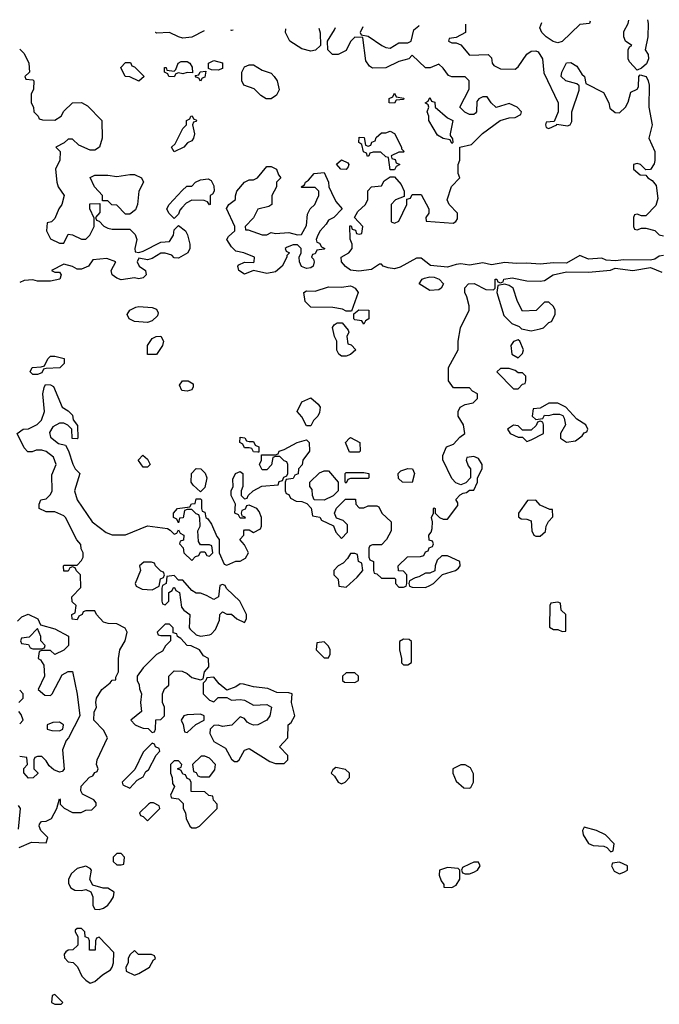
# Model space of a CAD drawing. Header units: inches. Extents: x 2722057 to 2913084, y 892730 to 1030005.
# Tile 33 of 231: x 2753170 to 2756071, y 1024702 to 1029167. Entities that reach past the tile are written whole.
import ezdxf

# ---------------------------------------------------------------- set-up
doc = ezdxf.new("R2010")
doc.units = ezdxf.units.IN
doc.header["$MEASUREMENT"] = 0
doc.layers.add('C7052', color=7, linetype='Continuous')

msp = doc.modelspace()

# ---------------------------------------------------------------- linework, layer by layer
at = {"layer": 'C7052', "color": 2, "elevation": 18}
for points in [[(2755191, 1029146.5), (2755191, 1029109), (2755150, 1029086), (2755118, 1029082), (2755114, 1029070), (2755130, 1029062), (2755150, 1029062), (2755170, 1029054), (2755210, 1029006), (2755294, 1029010), (2755310, 1028994), (2755312, 1028970), (2755319.6, 1028959.6), (2755350, 1028944.7), (2755416.4, 1028943.6), (2755430, 1028954), (2755470, 1029011.3), (2755490, 1029024.7), (2755510, 1029026), (2755521, 1029021), (2755541, 1028990), (2755547.1, 1028927.1), (2755612, 1028790), (2755612, 1028750), (2755594, 1028706), (2755558, 1028702), (2755554, 1028690), (2755558, 1028678), (2755570, 1028674), (2755606, 1028690), (2755606, 1028694), (2755653.6, 1028686.4), (2755666, 1028690), (2755674, 1028706), (2755674, 1028750), (2755707.3, 1028847.3), (2755707.3, 1028867.3), (2755696.4, 1028876.4), (2755646, 1028890), (2755626, 1028910), (2755628, 1028930), (2755650, 1028972), (2755670, 1028974), (2755696.9, 1028956.9), (2755719.6, 1028919.6), (2755732, 1028910), (2755738, 1028878), (2755816.9, 1028836.9), (2755842, 1028790), (2755846.4, 1028766.4), (2755870, 1028746), (2755890, 1028744.7), (2755918, 1028770), (2755930, 1028794), (2755942, 1028838), (2755970, 1028852), (2755976.5, 1028863.5), (2755978, 1028910), (2755983.1, 1028916.9), (2756010.4, 1028910.4), (2756020.7, 1028890), (2756024, 1028870), (2756023.8, 1028770), (2756037.6, 1028690), (2756023, 1028630), (2756050.7, 1028570), (2756050.9, 1028529.1), (2756046.8, 1028513.2), (2756030, 1028488.7), (2756010, 1028486), (2755986, 1028510), (2755970, 1028515.3), (2755954, 1028510), (2755954, 1028490), (2755983.6, 1028463.6), (2756010, 1028462), (2756018, 1028450), (2756038, 1028438), (2756055.6, 1028415.6), (2756063.5, 1028356.5), (2756055.3, 1028324.7), (2756010, 1028278), (2755990, 1028278), (2755970, 1028286), (2755958, 1028282), (2755954, 1028270), (2755954, 1028230), (2755958, 1028218), (2755970, 1028214), (2755990, 1028222), (2756010, 1028222), (2756050, 1028211), (2756070, 1028191.3), (2756090, 1028186.8)], [(2755757.6, 1029160.8), (2755754, 1029150), (2755710, 1029146), (2755630, 1029068), (2755610, 1029062), (2755589.1, 1029069.1), (2755558, 1029090), (2755538, 1029110), (2755529, 1029130), (2755537.2, 1029155.3)], [(2755970, 1028938), (2755936, 1028976), (2755929, 1028990), (2755929, 1029031), (2755935.3, 1029044.7), (2755946, 1029050), (2755918, 1029070), (2755909, 1029090), (2755910, 1029114), (2755928.7, 1029150), (2755932.6, 1029165.3)], [(2756017.1, 1029167.4), (2756020.5, 1029150), (2756018.8, 1029090), (2756006.8, 1029030), (2756020.7, 1029010), (2756022, 1028990), (2756012.4, 1028967.6), (2755990, 1028948), (2755970, 1028938)], [(2754006.6, 1029116.6), (2753950, 1029088.7), (2753910, 1029084), (2753890, 1029089), (2753850, 1029109), (2753790, 1029106), (2753786, 1029110), (2753788.1, 1029111)], [(2754130, 1029118), (2754126.8, 1029119.6)], [(2754137.5, 1029119.9), (2754130, 1029118)], [(2754527.1, 1029129.7), (2754532.7, 1029107.3), (2754534, 1029050), (2754510.8, 1029029.2), (2754490, 1029024), (2754450, 1029035.3), (2754395.3, 1029070), (2754375.3, 1029110), (2754377.1, 1029125.9)], [(2756090, 1028098), (2756070, 1028095.1), (2756050, 1028082), (2756030, 1028077), (2755910, 1028078), (2755870, 1028073.2), (2755830, 1028077.2), (2755810, 1028085.2), (2755750, 1028081.2), (2755710, 1028098), (2755650, 1028062.7), (2755590, 1028065.1), (2755530, 1028058.7), (2755470, 1028063.6), (2755421, 1028061), (2755370, 1028066.6), (2755310, 1028056), (2755270, 1028065.2), (2755210, 1028054.5), (2755170, 1028059.5), (2755150, 1028057), (2755110, 1028044.5), (2755032.5, 1028052.5), (2754990, 1028085.2), (2754970, 1028085.2), (2754895.6, 1028044.4), (2754870, 1028037.6), (2754841.3, 1028041.3), (2754818, 1028050), (2754810, 1028058), (2754802, 1028058), (2754765.2, 1028034.8), (2754707.5, 1028027.5), (2754670, 1028032), (2754647.8, 1028047.8), (2754629.2, 1028070), (2754628, 1028090), (2754662, 1028110), (2754678, 1028130), (2754678, 1028150), (2754668.4, 1028171.6), (2754667.3, 1028232.7), (2754672.7, 1028232.7), (2754678, 1028218), (2754692.7, 1028212.7), (2754698, 1028198), (2754710, 1028194), (2754722, 1028198), (2754726, 1028230), (2754688, 1028270), (2754703.1, 1028296.9), (2754738, 1028330), (2754748.4, 1028351.6), (2754748.9, 1028391.1), (2754766, 1028410), (2754810, 1028414), (2754823.1, 1028436.9), (2754850, 1028454), (2754870, 1028454), (2754899.8, 1028419.8), (2754914, 1028390), (2754914, 1028366), (2754874, 1028350), (2754854, 1028330), (2754854, 1028250), (2754870, 1028244.7), (2754890, 1028254), (2754926, 1028330), (2754926, 1028354), (2754942, 1028358), (2754950, 1028374), (2754990, 1028374), (2755024.7, 1028310), (2755024.7, 1028290), (2755012, 1028270), (2755014, 1028254), (2755135.3, 1028244.7), (2755148.4, 1028251.6), (2755155.3, 1028264.7), (2755155.3, 1028290), (2755118, 1028330), (2755108.7, 1028350), (2755128.4, 1028411.6), (2755166, 1028450), (2755158, 1028470), (2755158, 1028510), (2755166, 1028530), (2755166, 1028590), (2755219, 1028601), (2755268.9, 1028651.1), (2755349.1, 1028710.9), (2755390, 1028722), (2755416.4, 1028723.6), (2755442, 1028738), (2755446, 1028750), (2755426, 1028770), (2755390, 1028788), (2755330, 1028768.7), (2755308, 1028790), (2755290, 1028818), (2755270, 1028818), (2755251.6, 1028808.4), (2755243.6, 1028796.4), (2755242, 1028750), (2755236.9, 1028743.1), (2755230, 1028738), (2755210, 1028738), (2755188, 1028748), (2755166, 1028770), (2755208.4, 1028851.6), (2755208, 1028890), (2755190, 1028908), (2755130, 1028908), (2755114.6, 1028914.6), (2755090, 1028948), (2755070, 1028966), (2755031.1, 1028948.9), (2755010, 1028948.7), (2754950, 1029006), (2754934, 1028990), (2754890, 1028978), (2754831.1, 1028948.9), (2754770, 1028948), (2754756.4, 1028956.4), (2754740.4, 1028980.4), (2754726, 1029086), (2754690, 1029088), (2754670, 1029068), (2754650, 1029028), (2754614, 1029010), (2754588, 1029010), (2754568, 1029030), (2754566, 1029070), (2754598, 1029122), (2754601.7, 1029131.6)], [(2754725.5, 1029134.7), (2754714, 1029110), (2754718, 1029098), (2754750, 1029092), (2754812, 1029050), (2754830, 1029041), (2754850, 1029038), (2754890, 1029062), (2754930, 1029062), (2754946, 1029070), (2754958, 1029122), (2754980.4, 1029139.6), (2754981.4, 1029141.2)], [(2753170, 1029034), (2753190, 1029014), (2753212, 1028970), (2753214, 1028930), (2753194, 1028910), (2753198, 1028898), (2753230, 1028894), (2753234, 1028890), (2753232.7, 1028852.7), (2753222, 1028830), (2753222, 1028790), (2753232, 1028770), (2753234, 1028750), (2753254, 1028730), (2753258, 1028718), (2753272.7, 1028712.7), (2753330, 1028712), (2753358, 1028730), (2753370, 1028752), (2753409, 1028791), (2753450, 1028791.3), (2753476.9, 1028776.9), (2753542, 1028710), (2753544.7, 1028630), (2753531.3, 1028590), (2753510, 1028575.3), (2753490, 1028575.3), (2753438, 1028598), (2753410, 1028626), (2753390, 1028626), (2753371.6, 1028608.4), (2753334, 1028590), (2753354, 1028570), (2753352, 1028530), (2753332, 1028490), (2753338, 1028430), (2753344.7, 1028410), (2753371.3, 1028370), (2753361, 1028330), (2753346.8, 1028310), (2753330, 1028266), (2753314, 1028250), (2753294, 1028246), (2753292, 1028210), (2753310, 1028174), (2753350, 1028154), (2753370, 1028154), (2753390, 1028194), (2753410, 1028192), (2753450, 1028172), (2753470, 1028172), (2753488, 1028190), (2753508, 1028230), (2753507.3, 1028267.3), (2753488.7, 1028310), (2753488.4, 1028331.6), (2753534, 1028334), (2753532.7, 1028292.7), (2753514, 1028270), (2753518, 1028258), (2753530, 1028254), (2753551.6, 1028231.6), (2753570, 1028222), (2753590, 1028218), (2753670, 1028218), (2753693.7, 1028193.7), (2753701, 1028170), (2753692, 1028130), (2753694, 1028114), (2753710, 1028112), (2753730, 1028118), (2753810, 1028158), (2753850, 1028162), (2753868, 1028190), (2753870, 1028214), (2753890, 1028234), (2753922, 1028210), (2753931.3, 1028191.3), (2753941, 1028150), (2753941, 1028130), (2753932, 1028110), (2753890, 1028086), (2753870, 1028088), (2753859.3, 1028099.3), (2753830, 1028109.2), (2753810, 1028109), (2753770, 1028084), (2753750, 1028079), (2753710, 1028086), (2753702, 1028070), (2753712, 1028050), (2753741, 1028030), (2753742.8, 1028010), (2753730, 1027997.2), (2753710, 1027992.7), (2753690, 1027996), (2753630, 1027987.6), (2753610, 1027995.1), (2753589, 1028010), (2753585.2, 1028030), (2753606, 1028070), (2753564.7, 1028084.7), (2753501, 1028079), (2753482, 1028050), (2753450, 1028035.3), (2753430, 1028035.3), (2753410, 1028048.7), (2753370, 1028058), (2753314, 1028030), (2753330, 1028022), (2753350, 1028022), (2753358, 1028010), (2753351.3, 1027990), (2753310, 1027981.2), (2753250, 1027982), (2753230, 1027987), (2753190, 1027985.2), (2753170, 1027976)], [(2753167.3, 1025412.7), (2753223.1, 1025436.9), (2753290, 1025434), (2753298, 1025458), (2753266, 1025490), (2753258, 1025510), (2753260.4, 1025519.6), (2753268.4, 1025531.6), (2753290, 1025532), (2753314.6, 1025545.4), (2753338, 1025590), (2753350, 1025634), (2753354, 1025630), (2753354, 1025610), (2753371.6, 1025591.6), (2753410, 1025571.3), (2753448.4, 1025571.6), (2753470, 1025582), (2753496.4, 1025583.6), (2753516.4, 1025603.6), (2753516.4, 1025616.4), (2753506, 1025630), (2753455.3, 1025655.3), (2753448, 1025670), (2753449, 1025691), (2753487.3, 1025732.7), (2753502, 1025738), (2753510, 1025754), (2753522, 1025758), (2753526, 1025770), (2753518, 1025790), (2753522, 1025810), (2753568, 1025910), (2753550, 1025946), (2753506, 1025990), (2753507.3, 1026027.3), (2753518, 1026050), (2753515.3, 1026070), (2753519, 1026090), (2753542, 1026130), (2753580.4, 1026159.6), (2753590, 1026172), (2753606, 1026174), (2753606, 1026186), (2753618, 1026210), (2753618, 1026270), (2753624, 1026310), (2753648.7, 1026350), (2753658, 1026390), (2753648.4, 1026408.4), (2753610, 1026428), (2753571.6, 1026428.4), (2753550, 1026435.3), (2753518, 1026470), (2753510, 1026486), (2753470, 1026486), (2753458, 1026482), (2753454, 1026470), (2753438, 1026462), (2753430, 1026446), (2753408.4, 1026448.4), (2753406, 1026470), (2753422, 1026478), (2753426, 1026510), (2753407.3, 1026527.3), (2753406, 1026550), (2753447.3, 1026592.7), (2753446, 1026650), (2753427.3, 1026667.3), (2753422, 1026682), (2753410, 1026686), (2753398, 1026682), (2753390, 1026666), (2753370, 1026666), (2753368.4, 1026688.4), (2753370, 1026694), (2753430, 1026694), (2753450, 1026714), (2753458, 1026730), (2753458, 1026750), (2753448.4, 1026768.4), (2753447.3, 1026787.3), (2753428.4, 1026808.4), (2753378, 1026910), (2753370, 1026918), (2753330, 1026935.3), (2753290, 1026935.3), (2753258, 1026950), (2753258, 1026970), (2753266, 1026990), (2753290, 1026994), (2753310, 1027014), (2753318, 1027030), (2753316.4, 1027103.6), (2753335.3, 1027150), (2753323.1, 1027183.1), (2753290, 1027208.7), (2753270, 1027215.3), (2753244.7, 1027215.3), (2753227.3, 1027207.3), (2753207.3, 1027207.3), (2753190, 1027226), (2753158, 1027290), (2753186, 1027310), (2753210, 1027312), (2753248.9, 1027331.1), (2753268.9, 1027351.1), (2753282, 1027390), (2753275.3, 1027470), (2753280.4, 1027499.6), (2753287.3, 1027512.7), (2753310, 1027512), (2753323.6, 1027503.6), (2753362, 1027410), (2753390, 1027394), (2753410, 1027374), (2753412.7, 1027352.7), (2753432.7, 1027327.3), (2753434, 1027270), (2753430, 1027266), (2753408, 1027268), (2753406, 1027310), (2753388.4, 1027328.4), (2753370, 1027338), (2753350, 1027338), (2753319.6, 1027320.4), (2753305.4, 1027294.6), (2753310, 1027274), (2753346, 1027246), (2753378, 1027238), (2753391.6, 1027211.6), (2753411.1, 1027151.1), (2753422, 1027130), (2753442, 1027110), (2753418, 1027030), (2753431, 1026990), (2753498, 1026890), (2753562, 1026842), (2753590, 1026831.3), (2753650, 1026831), (2753750, 1026871.3), (2753839.6, 1026859.6), (2753852.7, 1026852.7), (2753870, 1026834), (2753882, 1026838), (2753890, 1026854), (2753898, 1026838), (2753914, 1026830), (2753912.7, 1026807.3), (2753898, 1026802), (2753894, 1026790), (2753912, 1026772), (2753914, 1026750), (2753950, 1026714), (2753967.3, 1026732.7), (2753982, 1026738), (2753990, 1026754), (2754010, 1026754), (2754018, 1026738), (2754030, 1026734), (2754046, 1026750), (2754042, 1026782), (2754030, 1026786), (2753990, 1026786), (2753980.4, 1026800.4), (2753978, 1026850), (2753988, 1026870), (2753987.3, 1026907.3), (2753982, 1026922), (2753970, 1026926), (2753950, 1026946), (2753930, 1026946), (2753918, 1026942), (2753911.1, 1026908.9), (2753894, 1026906), (2753890, 1026886), (2753882, 1026902), (2753868, 1026910), (2753868, 1026930), (2753886, 1026950), (2753942, 1026958), (2753948.4, 1026971.6), (2753966, 1026974), (2753970, 1026994), (2753990, 1026994), (2753994, 1026990), (2753994, 1026950), (2753998, 1026938), (2754010, 1026934), (2754014, 1026910), (2754023.6, 1026903.6), (2754039.8, 1026879.8), (2754063.6, 1026823.6), (2754074, 1026810), (2754074, 1026750), (2754098, 1026698), (2754110, 1026694), (2754150, 1026712), (2754170, 1026712), (2754194.6, 1026725.4), (2754208, 1026750), (2754190, 1026786), (2754168, 1026810), (2754186, 1026830), (2754186, 1026850), (2754190, 1026854), (2754210, 1026854), (2754230, 1026842), (2754262, 1026858), (2754266, 1026870), (2754266, 1026910), (2754256.4, 1026936.4), (2754246, 1026950), (2754210, 1026966), (2754198, 1026962), (2754192, 1026948), (2754178, 1026942), (2754174, 1026930), (2754178, 1026918), (2754190, 1026914), (2754192.7, 1026907.3), (2754170, 1026906), (2754162, 1026922), (2754146, 1026930), (2754148, 1026970), (2754128.9, 1027008.9), (2754128.7, 1027030), (2754138, 1027050), (2754136.4, 1027083.6), (2754148, 1027110), (2754170, 1027118), (2754182, 1027110), (2754182, 1027050), (2754174, 1027030), (2754174, 1027010), (2754190, 1026994), (2754202, 1026998), (2754206, 1027010), (2754228.7, 1027031.3), (2754268.4, 1027051.6), (2754342, 1027058), (2754347.3, 1027072.7), (2754362, 1027078), (2754367.3, 1027092.7), (2754382, 1027098), (2754386, 1027110), (2754386, 1027150), (2754382, 1027162), (2754370, 1027166), (2754350, 1027186), (2754330, 1027186), (2754318, 1027182), (2754311.6, 1027148.4), (2754290, 1027126), (2754270, 1027126), (2754258, 1027150), (2754266, 1027170), (2754266, 1027194), (2754330, 1027194), (2754342, 1027198), (2754346, 1027210), (2754370, 1027218), (2754428, 1027250), (2754470, 1027262), (2754482, 1027250), (2754484.7, 1027210), (2754454, 1027170), (2754451.6, 1027148.4), (2754434, 1027130), (2754432.7, 1027107.3), (2754418, 1027102), (2754410, 1027086), (2754378, 1027082), (2754374, 1027070), (2754374, 1027030), (2754378, 1027018), (2754390, 1027014), (2754398, 1026998), (2754423.6, 1026983.6), (2754450, 1026982), (2754472.7, 1026972.7), (2754491.6, 1026951.6), (2754498, 1026918), (2754531.6, 1026911.6), (2754538, 1026898), (2754592.7, 1026872.7), (2754603.6, 1026843.6), (2754630, 1026814), (2754656.4, 1026843.6), (2754656.4, 1026876.4), (2754636.4, 1026896.4), (2754607.3, 1026907.3), (2754598, 1026930), (2754607.3, 1026952.7), (2754647.3, 1026992.7), (2754692.7, 1026992.7), (2754694, 1026970), (2754710, 1026954), (2754730, 1026954), (2754750, 1026962), (2754790, 1026962), (2754798, 1026958), (2754812, 1026930), (2754854, 1026890), (2754854, 1026850), (2754834, 1026810), (2754810, 1026786), (2754770, 1026786), (2754758, 1026782), (2754754, 1026770), (2754754, 1026730), (2754758, 1026718), (2754774, 1026710), (2754774, 1026670), (2754778, 1026658), (2754790, 1026654), (2754810, 1026634), (2754870, 1026634), (2754874, 1026630), (2754874, 1026610), (2754890, 1026594), (2754910, 1026594), (2754922, 1026598), (2754926, 1026610), (2754926, 1026650), (2754910, 1026666), (2754887.3, 1026667.3), (2754886, 1026690), (2754928.4, 1026731.6), (2754987.3, 1026732.7), (2755002, 1026738), (2755010, 1026754), (2755022, 1026758), (2755027.3, 1026772.7), (2755042, 1026778), (2755046, 1026790), (2755042, 1026802), (2755027.3, 1026807.3), (2755026, 1026830), (2755036.4, 1026843.6), (2755040.4, 1026859.6), (2755042, 1026890), (2755038, 1026910), (2755046, 1026930), (2755046, 1026950), (2755050, 1026954), (2755054, 1026950), (2755054, 1026930), (2755074, 1026910), (2755090, 1026902), (2755110, 1026902), (2755156.4, 1026963.6), (2755156.4, 1026976.4), (2755148, 1026992), (2755167.3, 1027012.7), (2755180.4, 1027019.6), (2755196.4, 1027023.6), (2755210, 1027034), (2755230, 1027034), (2755246, 1027070), (2755246, 1027090), (2755268, 1027130), (2755268, 1027150), (2755250, 1027178), (2755230, 1027186), (2755198, 1027182), (2755194, 1027170), (2755203.6, 1027143.6), (2755214, 1027130), (2755214, 1027090), (2755192.7, 1027067.3), (2755170, 1027058), (2755147.3, 1027067.3), (2755130, 1027086), (2755088.4, 1027171.6), (2755088.4, 1027191.6), (2755106, 1027230), (2755137.2, 1027242.8), (2755165.6, 1027274.4), (2755188, 1027290), (2755182, 1027330), (2755158, 1027370), (2755158, 1027390), (2755168, 1027410), (2755190, 1027422), (2755226, 1027430), (2755246, 1027450), (2755246, 1027470), (2755223.1, 1027483.1), (2755210, 1027498), (2755138, 1027498), (2755115.3, 1027530), (2755115.3, 1027590), (2755158, 1027670), (2755158, 1027710), (2755168.7, 1027770), (2755208, 1027850), (2755208, 1027870), (2755198, 1027910), (2755188, 1027930), (2755188.4, 1027951.6), (2755206, 1027970), (2755231.1, 1027971.1), (2755283.6, 1027943.6), (2755318, 1027942), (2755326, 1027950), (2755326, 1027990), (2755329.1, 1027990.9), (2755334, 1027990), (2755338, 1027978), (2755350, 1027974), (2755362, 1027978), (2755366, 1027990), (2755403.7, 1027996.3), (2755470, 1027982.8), (2755530, 1027981), (2755550, 1027984.7), (2755589.6, 1028010.4), (2755650, 1028024), (2755750, 1028022), (2755848.9, 1028031.1), (2755870, 1028041), (2755950, 1028030.7), (2756030, 1028044), (2756081.7, 1028021.7)], [(2753160.2, 1026439.8), (2753180.2, 1026459.8), (2753208.9, 1026471.1), (2753252, 1026450), (2753263.6, 1026423.6), (2753330, 1026404.7), (2753391.6, 1026371.6), (2753392, 1026330), (2753370, 1026308), (2753330, 1026288), (2753310, 1026306), (2753270, 1026306), (2753258, 1026302), (2753254, 1026270), (2753263.6, 1026263.6), (2753279.6, 1026239.6), (2753282, 1026190), (2753254, 1026130), (2753284.7, 1026104.7), (2753310, 1026102), (2753318, 1026110), (2753363.1, 1026196.9), (2753390, 1026212), (2753410, 1026212), (2753430.8, 1026109.2), (2753442, 1026010), (2753392, 1025910), (2753381, 1025899), (2753363.6, 1025856.4), (2753372, 1025768), (2753362, 1025758), (2753350, 1025755.3), (2753324.7, 1025764.7), (2753303.1, 1025783.1), (2753290, 1025806), (2753270, 1025826), (2753250, 1025826), (2753238, 1025822), (2753234, 1025810), (2753234, 1025770), (2753251.6, 1025751.6), (2753251.6, 1025748.4), (2753231.6, 1025728.4), (2753210, 1025728), (2753188.4, 1025751.6), (2753188.4, 1025771.6), (2753206, 1025790), (2753202, 1025822), (2753170, 1025826)], [(2753166, 1026070), (2753186, 1026090), (2753186, 1026110), (2753170, 1026126)], [(2753170, 1025974), (2753186, 1025990), (2753176.4, 1026016.4), (2753166, 1026030)], [(2753163.6, 1025603.6), (2753172, 1025590), (2753163.6, 1025496.4)]]:
    msp.add_lwpolyline(points, dxfattribs=at)
for points in [[(2753710, 1028888.7), (2753670, 1028908), (2753648, 1028910), (2753628.7, 1028950), (2753650, 1028974), (2753672.7, 1028972.7), (2753678, 1028958), (2753690, 1028954), (2753734, 1028910)], [(2753954, 1028926), (2753930, 1028928), (2753910, 1028922), (2753890, 1028926), (2753878, 1028922), (2753870, 1028908), (2753846, 1028910), (2753842, 1028922), (2753826, 1028930), (2753826, 1028950), (2753834, 1028950), (2753838, 1028938), (2753870, 1028934), (2753878, 1028942), (2753888.7, 1028970), (2753902, 1028978), (2753930, 1028978), (2753942, 1028970), (2753951.6, 1028951.6)], [(2754070, 1028938), (2754040.4, 1028940.4), (2754026, 1028946), (2754026, 1028970), (2754050, 1028982), (2754090, 1028971.3), (2754090, 1028946)], [(2753990, 1028888.7), (2753982, 1028902), (2753970, 1028906), (2753966, 1028914), (2753982, 1028918), (2753988.4, 1028931.6), (2754014, 1028934), (2754010, 1028906), (2753998, 1028902)], [(2754288.4, 1028808.4), (2754263.1, 1028823.1), (2754233.6, 1028853.6), (2754186, 1028870), (2754178, 1028890), (2754178, 1028930), (2754190, 1028954), (2754210, 1028962), (2754230, 1028962), (2754270, 1028938), (2754310, 1028924.7), (2754324.7, 1028910), (2754338, 1028890), (2754346, 1028850), (2754334.4, 1028825.6), (2754310, 1028809)], [(2754870, 1028788.7), (2754846, 1028790), (2754846, 1028810), (2754862, 1028818), (2754870, 1028834), (2754878, 1028818), (2754911.3, 1028811.3), (2754910, 1028806), (2754878, 1028802)], [(2755130, 1028606), (2755122, 1028622), (2755090, 1028628), (2755064, 1028644), (2755026, 1028710), (2755026, 1028730), (2755018, 1028750), (2755026, 1028770), (2755022, 1028782), (2755008.7, 1028790), (2755022, 1028798), (2755030, 1028814), (2755038, 1028798), (2755052.7, 1028792.7), (2755054, 1028770), (2755110, 1028722), (2755134, 1028710), (2755122, 1028650), (2755122, 1028642), (2755132.7, 1028627.3), (2755134, 1028610)], [(2753870, 1028568), (2753858, 1028590), (2753875.3, 1028604.7), (2753910, 1028674), (2753926, 1028690), (2753926, 1028710), (2753942, 1028718), (2753946, 1028730), (2753951.6, 1028731.6), (2753958, 1028718), (2753972, 1028712), (2753970, 1028706), (2753958, 1028702), (2753954, 1028690), (2753962, 1028650), (2753958, 1028630), (2753950, 1028618), (2753931.6, 1028608.4), (2753914, 1028590)], [(2754850, 1028486), (2754842, 1028542), (2754830, 1028546), (2754807.3, 1028567.3), (2754772.7, 1028567.3), (2754758, 1028562), (2754754, 1028550), (2754747.3, 1028547.3), (2754742, 1028562), (2754728.4, 1028568.4), (2754722, 1028602), (2754708, 1028610), (2754710, 1028634), (2754732.7, 1028632.7), (2754738, 1028598), (2754750, 1028594), (2754762, 1028598), (2754767.3, 1028612.7), (2754782, 1028618), (2754787.3, 1028632.7), (2754810, 1028654), (2754830, 1028654), (2754850, 1028662), (2754870, 1028652), (2754902, 1028590), (2754902, 1028582), (2754914, 1028570), (2754910, 1028566), (2754890, 1028566), (2754854, 1028550), (2754858, 1028538), (2754872.7, 1028532.7), (2754878, 1028518), (2754894, 1028510), (2754878, 1028502), (2754870, 1028486)], [(2754650, 1028488), (2754626, 1028490), (2754607.3, 1028512.7), (2754630, 1028532), (2754658, 1028518), (2754662, 1028510), (2754659.6, 1028500.4)], [(2754194, 1028214), (2754206, 1028214), (2754270, 1028191.3), (2754290, 1028192), (2754310, 1028202), (2754330, 1028198), (2754390, 1028202), (2754430, 1028192), (2754447.3, 1028192.7), (2754470, 1028234), (2754475.3, 1028284.7), (2754488, 1028310), (2754508, 1028330), (2754518, 1028350), (2754526, 1028370), (2754526, 1028390), (2754510, 1028406), (2754450, 1028406), (2754446, 1028410), (2754462, 1028418), (2754466, 1028430), (2754480.4, 1028439.6), (2754506, 1028470), (2754550, 1028474), (2754571.1, 1028431.1), (2754572, 1028410), (2754583.6, 1028383.6), (2754603.6, 1028343.6), (2754632, 1028310), (2754594, 1028270), (2754570, 1028258), (2754559.8, 1028240.2), (2754532, 1028210), (2754522, 1028190), (2754514, 1028170), (2754518, 1028158), (2754530, 1028154), (2754538, 1028138), (2754554, 1028130), (2754550, 1028126), (2754518, 1028122), (2754510, 1028106), (2754498, 1028102), (2754494, 1028090), (2754502, 1028082), (2754504.7, 1028070), (2754501, 1028050), (2754490, 1028042.7), (2754470, 1028039.3), (2754447.6, 1028047.6), (2754439, 1028070), (2754438, 1028090), (2754446, 1028110), (2754446, 1028130), (2754430, 1028146), (2754410, 1028146), (2754383.6, 1028136.4), (2754374, 1028130), (2754378, 1028118), (2754394, 1028110), (2754382, 1028098), (2754382, 1028090), (2754360.7, 1028050), (2754330, 1028024.5), (2754290, 1028015.6), (2754230, 1028029.2), (2754190, 1028013.2), (2754164, 1028030), (2754159, 1028050), (2754163.7, 1028056.3), (2754190, 1028067.3), (2754230, 1028066), (2754234, 1028070), (2754235.3, 1028090), (2754186, 1028110), (2754150, 1028118), (2754130, 1028138), (2754108.7, 1028170), (2754116.4, 1028183.6), (2754146, 1028210), (2754146, 1028230), (2754108.4, 1028311.6), (2754118, 1028330), (2754148, 1028352), (2754148, 1028368), (2754155.3, 1028390), (2754189.3, 1028430.7), (2754210, 1028441), (2754230, 1028441), (2754248, 1028450), (2754290, 1028502), (2754310, 1028502), (2754334, 1028490), (2754343.6, 1028463.6), (2754354, 1028450), (2754334, 1028430), (2754334, 1028410), (2754314, 1028370), (2754314, 1028330), (2754299.6, 1028320.4), (2754250, 1028308), (2754231, 1028269), (2754192, 1028230)], [(2753650, 1028286), (2753610, 1028326), (2753588.4, 1028328.4), (2753570, 1028346), (2753546, 1028346), (2753546, 1028370), (2753509, 1028409), (2753488.9, 1028451.1), (2753510, 1028462), (2753570, 1028462), (2753610, 1028456), (2753670, 1028466), (2753690, 1028464.7), (2753722, 1028450), (2753731.3, 1028430), (2753710.7, 1028389.3), (2753704.7, 1028330), (2753695.3, 1028304.7), (2753670, 1028286)], [(2754030, 1028328), (2754022, 1028342), (2754007.3, 1028347.3), (2753950, 1028348.7), (2753925.4, 1028334.6), (2753905.4, 1028314.6), (2753896, 1028304), (2753890, 1028286), (2753870, 1028266), (2753846, 1028290), (2753838, 1028310), (2753848, 1028330), (2753907.3, 1028392.7), (2753928, 1028412), (2753950, 1028412), (2753968, 1028430), (2753990, 1028441), (2754025.4, 1028445.4), (2754038, 1028438), (2754050, 1028414), (2754051.3, 1028390), (2754043.6, 1028376.4), (2754034, 1028370), (2754034, 1028330)], [(2755030, 1027939), (2754982, 1027970), (2754995.3, 1027990), (2755005.4, 1027994.6), (2755030, 1028000.7), (2755050, 1027999.1), (2755072, 1027990), (2755092, 1027970), (2755082, 1027950), (2755070, 1027942)], [(2754674, 1027846), (2754670, 1027846), (2754650, 1027846), (2754634.6, 1027854.6), (2754590, 1027862), (2754490, 1027864), (2754465.2, 1027890), (2754458, 1027930), (2754470, 1027938), (2754510, 1027936), (2754570, 1027956), (2754630, 1027954.8), (2754670, 1027961), (2754678, 1027958), (2754692, 1027950), (2754704.7, 1027930)], [(2755370, 1027968), (2755338, 1027962), (2755334, 1027930), (2755366, 1027826), (2755402, 1027790), (2755435.3, 1027775.3), (2755446, 1027766), (2755490, 1027756), (2755530, 1027764.7), (2755546, 1027770), (2755570, 1027794), (2755582, 1027798), (2755598, 1027830), (2755598, 1027850), (2755590, 1027866), (2755570, 1027886), (2755550, 1027886), (2755511.6, 1027848.4), (2755450, 1027846), (2755428, 1027890), (2755408, 1027950), (2755390, 1027962)], [(2753750, 1027794), (2753690, 1027799), (2753666, 1027810), (2753658, 1027830), (2753669.2, 1027850.8), (2753696.5, 1027863.5), (2753710, 1027866.8), (2753770, 1027862), (2753790, 1027854), (2753798, 1027838), (2753795.3, 1027824.7), (2753770, 1027802)], [(2754730, 1027786), (2754722, 1027802), (2754690, 1027806), (2754686, 1027810), (2754686, 1027834), (2754708, 1027852), (2754754, 1027850), (2754754, 1027810), (2754738, 1027802)], [(2754630, 1027642), (2754618, 1027650), (2754608.4, 1027668.4), (2754608, 1027710), (2754598, 1027730), (2754589, 1027771), (2754596.4, 1027783.6), (2754610, 1027792), (2754632.7, 1027792.7), (2754659.6, 1027759.6), (2754662, 1027750), (2754654, 1027730), (2754658, 1027698), (2754672.7, 1027692.7), (2754694, 1027670), (2754670, 1027648.7), (2754650, 1027642)], [(2753790, 1027648.7), (2753748.9, 1027648.9), (2753749, 1027690), (2753770, 1027722), (2753788.9, 1027731.1), (2753810, 1027732), (2753822, 1027710), (2753818, 1027690)], [(2755430, 1027715.3), (2755410, 1027708), (2755398, 1027690), (2755402, 1027650), (2755430, 1027634), (2755450, 1027654), (2755455.3, 1027670), (2755438, 1027710)], [(2753230, 1027558), (2753218, 1027570), (2753226, 1027590), (2753267.3, 1027592.7), (2753282, 1027598), (2753298, 1027630), (2753310, 1027642), (2753330, 1027642), (2753371.6, 1027631.6), (2753371.6, 1027608.4), (2753351.6, 1027588.4), (2753290, 1027586), (2753278, 1027582), (2753270, 1027566), (2753250, 1027558)], [(2755390, 1027586), (2755350, 1027586), (2755334, 1027570), (2755410, 1027494), (2755430, 1027494), (2755450, 1027514), (2755462, 1027518), (2755466, 1027530), (2755466, 1027550), (2755450, 1027566), (2755430, 1027566), (2755416.4, 1027576.4)], [(2753930, 1027482), (2753905.6, 1027485.6), (2753895.3, 1027510), (2753908.7, 1027530), (2753934, 1027530), (2753956, 1027516), (2753956.9, 1027503.1), (2753950, 1027488)], [(2754470, 1027326), (2754450, 1027366), (2754428, 1027390), (2754450, 1027434), (2754490, 1027452), (2754523.6, 1027423.6), (2754532, 1027410), (2754530, 1027386), (2754522, 1027370), (2754502, 1027350), (2754490, 1027326)], [(2755610, 1027428), (2755570, 1027428), (2755530, 1027406), (2755498, 1027402), (2755494, 1027370), (2755510, 1027354), (2755542, 1027358), (2755550, 1027374), (2755570, 1027372), (2755590, 1027378), (2755618, 1027378), (2755632.7, 1027372.7), (2755639.6, 1027359.6), (2755644.7, 1027330), (2755622, 1027290), (2755622, 1027270), (2755650, 1027252), (2755690, 1027258), (2755720.4, 1027279.6), (2755730, 1027294), (2755742, 1027298), (2755746, 1027310), (2755738, 1027330), (2755696.4, 1027356.4), (2755646, 1027410)], [(2755530, 1027346), (2755518, 1027342), (2755512.7, 1027327.3), (2755490, 1027306), (2755450, 1027306), (2755430, 1027326), (2755410, 1027328), (2755382, 1027310), (2755394, 1027290), (2755430, 1027274), (2755450, 1027274), (2755470, 1027254), (2755490, 1027262), (2755546, 1027290), (2755546, 1027330), (2755542, 1027342)], [(2754210, 1027254), (2754230, 1027254), (2754238, 1027238), (2754254, 1027230), (2754254, 1027206), (2754250, 1027206), (2754230, 1027208), (2754222, 1027222), (2754210, 1027226), (2754190, 1027226), (2754182, 1027242), (2754168, 1027250), (2754170, 1027274), (2754191.6, 1027271.6), (2754198, 1027258)], [(2754666, 1027206), (2754648, 1027250), (2754666, 1027270), (2754670, 1027272), (2754712, 1027250), (2754714, 1027210), (2754710, 1027206)], [(2753730, 1027138), (2753708.4, 1027168.4), (2753708.4, 1027171.6), (2753728, 1027192), (2753750, 1027174), (2753762, 1027150), (2753750, 1027138)], [(2753990, 1027026), (2753956.4, 1027056.4), (2753948, 1027070), (2753948.7, 1027110), (2753970, 1027131.3), (2753992, 1027130), (2754010.9, 1027110.9), (2754018, 1027090), (2754010, 1027046)], [(2754550, 1026988), (2754506, 1026990), (2754498, 1027010), (2754496.4, 1027036.4), (2754486, 1027050), (2754486, 1027070), (2754530, 1027112), (2754550, 1027122), (2754570, 1027122), (2754614, 1027070), (2754614, 1027030), (2754591.6, 1027008.4)], [(2754650, 1027066), (2754646, 1027070), (2754646, 1027110), (2754650, 1027114), (2754730, 1027114), (2754754, 1027110), (2754754, 1027090), (2754750, 1027086), (2754670, 1027086), (2754658, 1027082)], [(2754950, 1027068), (2754906, 1027070), (2754887.3, 1027087.3), (2754886, 1027110), (2754898, 1027122), (2754930, 1027131.3), (2754950.7, 1027130.7), (2754961, 1027110)], [(2755510, 1026988), (2755472.7, 1026987.3), (2755432, 1026930), (2755432.7, 1026912.7), (2755443.6, 1026903.6), (2755470, 1026902), (2755490, 1026894), (2755492, 1026850), (2755502, 1026830), (2755510, 1026824.7), (2755530, 1026824.7), (2755554, 1026846), (2755558, 1026870), (2755568.4, 1026891.6), (2755587.3, 1026912.7), (2755586, 1026946), (2755574, 1026946), (2755530, 1026966)], [(2754690, 1026746), (2754670, 1026746), (2754656.9, 1026723.1), (2754636.9, 1026703.1), (2754614, 1026690), (2754594, 1026670), (2754594, 1026650), (2754614, 1026630), (2754618, 1026598), (2754650, 1026594), (2754700.4, 1026639.6), (2754726, 1026670), (2754722, 1026702), (2754706, 1026710), (2754702, 1026742)], [(2755083.6, 1026736.4), (2755063.6, 1026716.4), (2755054, 1026690), (2755052.7, 1026667.3), (2755030, 1026658), (2755010, 1026658), (2754979.6, 1026640.4), (2754963.6, 1026636.4), (2754938, 1026622), (2754934, 1026610), (2754938, 1026598), (2754950, 1026594), (2755010, 1026592), (2755030, 1026602), (2755046, 1026610), (2755088, 1026652), (2755146, 1026670), (2755160.4, 1026679.6), (2755168, 1026690), (2755166, 1026710), (2755110, 1026735.3)], [(2753767.3, 1026707.3), (2753732.7, 1026707.3), (2753714, 1026690), (2753718, 1026670), (2753694, 1026610), (2753698, 1026598), (2753725.4, 1026585.4), (2753770, 1026582), (2753802, 1026598), (2753808.4, 1026631.6), (2753822, 1026638), (2753826, 1026650), (2753822, 1026662), (2753810, 1026666), (2753786, 1026690), (2753782, 1026702)], [(2753870, 1026646), (2753838, 1026642), (2753834, 1026610), (2753818, 1026602), (2753814, 1026590), (2753814, 1026530), (2753818, 1026518), (2753830, 1026514), (2753846, 1026530), (2753846, 1026570), (2753862, 1026578), (2753867.3, 1026592.7), (2753872.7, 1026592.7), (2753878, 1026578), (2753894, 1026570), (2753903.6, 1026503.6), (2753914, 1026490), (2753942, 1026470), (2753938, 1026410), (2753942.8, 1026402.8), (2753970, 1026378), (2753990, 1026371.3), (2754030, 1026378), (2754039, 1026381), (2754058, 1026402), (2754076.4, 1026443.6), (2754078, 1026470), (2754090, 1026482), (2754110, 1026472), (2754130, 1026472), (2754154, 1026450), (2754190, 1026434), (2754198, 1026450), (2754198, 1026470), (2754168, 1026530), (2754107.3, 1026587.3), (2754102, 1026602), (2754090, 1026606), (2754078, 1026602), (2754072, 1026550), (2754050, 1026538), (2754016.4, 1026556.4), (2753990, 1026566), (2753970, 1026566), (2753950, 1026578), (2753910, 1026626), (2753890, 1026626)], [(2755610, 1026526), (2755578, 1026522), (2755574, 1026510), (2755572.7, 1026412.7), (2755590, 1026402), (2755610, 1026402), (2755630, 1026392), (2755646, 1026394), (2755646, 1026470), (2755626, 1026490), (2755622, 1026522)], [(2753850, 1026426), (2753830, 1026426), (2753794, 1026390), (2753798, 1026378), (2753810, 1026374), (2753854, 1026374), (2753854, 1026350), (2753831.6, 1026328.4), (2753816.9, 1026303.1), (2753790, 1026288), (2753730, 1026228), (2753702, 1026190), (2753702, 1026170), (2753711.6, 1026151.6), (2753712.7, 1026132.7), (2753722, 1026110), (2753718, 1026070), (2753722, 1026030), (2753674, 1025990), (2753694, 1025970), (2753710, 1025962), (2753730, 1025954), (2753752.7, 1025952.7), (2753770, 1025934), (2753782, 1025938), (2753786, 1025950), (2753787.3, 1025992.7), (2753810, 1025994), (2753826, 1026010), (2753826, 1026050), (2753818, 1026070), (2753818, 1026110), (2753827.3, 1026132.7), (2753846, 1026150), (2753846, 1026190), (2753870, 1026214), (2753907.3, 1026212.7), (2753930, 1026202), (2753950, 1026184.7), (2753990, 1026174), (2754002, 1026178), (2754008, 1026210), (2754027.3, 1026232.7), (2754026, 1026270), (2754003.1, 1026283.1), (2753986, 1026310), (2753947.3, 1026327.3), (2753928.9, 1026328.9), (2753900.4, 1026360.4), (2753886, 1026370), (2753882, 1026382), (2753866, 1026386), (2753866, 1026410)], [(2753250, 1026406), (2753212.7, 1026367.3), (2753178, 1026362), (2753174, 1026350), (2753178, 1026338), (2753210, 1026334), (2753218, 1026318), (2753230, 1026314), (2753270, 1026314), (2753282, 1026318), (2753286, 1026330), (2753266, 1026350), (2753266, 1026370)], [(2754550, 1026346), (2754518, 1026342), (2754514, 1026310), (2754550, 1026274), (2754570, 1026274), (2754578, 1026290), (2754578, 1026310), (2754570, 1026326)], [(2754910, 1026358), (2754892.7, 1026347.3), (2754892, 1026310), (2754902, 1026270), (2754902, 1026250), (2754910, 1026242), (2754930, 1026242), (2754947.3, 1026252.7), (2754947.3, 1026347.3), (2754936.4, 1026356.4)], [(2754690, 1026206), (2754650, 1026206), (2754634, 1026190), (2754634, 1026170), (2754643.6, 1026163.6), (2754690, 1026162), (2754706, 1026170), (2754706, 1026190)], [(2754050, 1026186), (2754018, 1026182), (2754014, 1026170), (2754002, 1026158), (2754002, 1026110), (2754030, 1026082), (2754050, 1026074), (2754070, 1026094), (2754110, 1026094), (2754130, 1026082), (2754170, 1026084.7), (2754190, 1026081), (2754230, 1026058), (2754290, 1026062), (2754312, 1026050), (2754304.7, 1026010), (2754291.3, 1025990), (2754250, 1025969), (2754230, 1025968), (2754214.6, 1025974.6), (2754202, 1025982), (2754190, 1025998), (2754170, 1026006), (2754131.6, 1025968.4), (2754090, 1025962), (2754070, 1025968), (2754050, 1025966), (2754034, 1025950), (2754032, 1025930), (2754050, 1025894), (2754103.6, 1025863.6), (2754130, 1025814), (2754143.6, 1025803.6), (2754156.4, 1025803.6), (2754166, 1025810), (2754190, 1025854), (2754210, 1025862), (2754303.6, 1025803.6), (2754330, 1025794), (2754370, 1025794), (2754386, 1025810), (2754386, 1025830), (2754348, 1025870), (2754386, 1025910), (2754388, 1025970), (2754400.4, 1025979.6), (2754418, 1026010), (2754402, 1026070), (2754406, 1026110), (2754390, 1026115.3), (2754336.4, 1026116.4), (2754294.6, 1026134.6), (2754230, 1026141.2), (2754185.4, 1026154.6), (2754170, 1026155.3), (2754150, 1026142), (2754110, 1026126), (2754075.3, 1026155.3)], [(2753990, 1026018), (2753930, 1026015.3), (2753914, 1026010), (2753902, 1025990), (2753911.6, 1025971.6), (2753918, 1025938), (2753930, 1025934), (2753968.7, 1025971.3), (2754006, 1025990), (2754006, 1026010)], [(2753350, 1025982), (2753319.6, 1025980.4), (2753294, 1025970), (2753294, 1025950), (2753316.4, 1025943.6), (2753350, 1025942), (2753366, 1025950), (2753368, 1025970)], [(2753770, 1025886), (2753730, 1025846), (2753692.7, 1025767.3), (2753634, 1025710), (2753638, 1025698), (2753670, 1025682), (2753702, 1025718), (2753730, 1025734), (2753742, 1025758), (2753754, 1025766), (2753788.4, 1025831.6), (2753806, 1025850), (2753802, 1025862), (2753786, 1025870), (2753782, 1025882)], [(2753890, 1025806), (2753870, 1025806), (2753854, 1025790), (2753854, 1025750), (2753862, 1025730), (2753863.6, 1025703.6), (2753872, 1025690), (2753854, 1025650), (2753858, 1025638), (2753890, 1025634), (2753912, 1025612), (2753912, 1025590), (2753922, 1025570), (2753925.4, 1025545.4), (2753942, 1025510), (2753950, 1025502), (2753970, 1025502), (2753986, 1025510), (2754066, 1025590), (2754066, 1025610), (2754048.4, 1025628.4), (2754046, 1025646), (2754028.4, 1025648.4), (2754010, 1025666), (2753947.3, 1025667.3), (2753947.3, 1025707.3), (2753942, 1025722), (2753930, 1025726), (2753922, 1025742), (2753910, 1025746), (2753902, 1025762), (2753886, 1025770), (2753902, 1025778), (2753906, 1025790)], [(2754010, 1025828), (2753992.7, 1025827.3), (2753954, 1025790), (2753958, 1025758), (2753970, 1025754), (2753978, 1025738), (2753990, 1025734), (2754030, 1025734), (2754055.3, 1025764.7), (2754058, 1025790), (2754030, 1025818)], [(2754603.6, 1025776.4), (2754590, 1025766), (2754582, 1025750), (2754596.9, 1025736.9), (2754614, 1025710), (2754630, 1025702), (2754646, 1025710), (2754666, 1025730), (2754666, 1025750), (2754647.3, 1025767.3)], [(2755190, 1025788), (2755170, 1025788), (2755134, 1025770), (2755134, 1025750), (2755150, 1025714), (2755183.6, 1025683.6), (2755210, 1025682), (2755215.3, 1025684.7), (2755228, 1025710), (2755227.3, 1025747.3), (2755214.6, 1025774.6)], [(2753776.4, 1025616.4), (2753763.6, 1025616.4), (2753754, 1025610), (2753714, 1025570), (2753718, 1025558), (2753730, 1025554), (2753750, 1025534), (2753806, 1025590), (2753802, 1025602)], [(2755730, 1025506), (2755722, 1025490), (2755726, 1025470), (2755750, 1025432), (2755770, 1025422), (2755819.6, 1025419.6), (2755832.7, 1025412.7), (2755850, 1025394), (2755862, 1025398), (2755866, 1025430), (2755826, 1025470), (2755786, 1025490)], [(2753630, 1025386), (2753610, 1025386), (2753594, 1025370), (2753594, 1025350), (2753610, 1025334), (2753630, 1025334), (2753642, 1025338), (2753646, 1025370)], [(2753470, 1025328), (2753430, 1025318), (2753405.4, 1025294.6), (2753392, 1025270), (2753392, 1025250), (2753402, 1025230), (2753419.6, 1025219.6), (2753450, 1025218), (2753470, 1025222), (2753492.7, 1025212.7), (2753502, 1025190), (2753502, 1025150), (2753510, 1025134), (2753530, 1025131.3), (2753550, 1025138), (2753570, 1025151.3), (2753584, 1025170), (2753595.3, 1025190), (2753598, 1025210), (2753570, 1025228), (2753548.9, 1025228.9), (2753502, 1025242), (2753488.7, 1025268.7), (2753495.3, 1025310), (2753490, 1025318)], [(2755110, 1025322), (2755074, 1025310), (2755072.7, 1025287.3), (2755082, 1025262), (2755094, 1025246), (2755094, 1025234), (2755130, 1025232), (2755150, 1025242), (2755166, 1025270), (2755166, 1025310), (2755158, 1025318)], [(2755250, 1025346), (2755230, 1025346), (2755210, 1025338), (2755178, 1025322), (2755174, 1025310), (2755178, 1025298), (2755190, 1025294), (2755210, 1025294), (2755230, 1025302), (2755246, 1025310), (2755258, 1025330)], [(2755890, 1025346), (2755858, 1025342), (2755854, 1025330), (2755865.4, 1025305.4), (2755890, 1025294), (2755910, 1025302), (2755926, 1025310), (2755926, 1025330)], [(2753450, 1025046), (2753430, 1025046), (2753422, 1025038), (2753422, 1025030), (2753434, 1025010), (2753434, 1024970), (2753411.6, 1024948.4), (2753390, 1024948), (2753379.6, 1024940.4), (2753372, 1024930), (2753372.7, 1024912.7), (2753390, 1024894), (2753412, 1024892), (2753432, 1024872), (2753451.3, 1024830), (2753470, 1024811.3), (2753490, 1024798), (2753510, 1024804.7), (2753544.8, 1024835.2), (2753581.2, 1024858.8), (2753589, 1024870), (2753595.3, 1024890), (2753596.4, 1024936.4), (2753530, 1025006), (2753518, 1025002), (2753514, 1024990), (2753512.7, 1024947.3), (2753487.3, 1024947.3), (2753486, 1024990), (2753482, 1025002), (2753467.3, 1025007.3), (2753466, 1025030)], [(2753690, 1024946), (2753670, 1024926), (2753662, 1024910), (2753662, 1024890), (2753652, 1024870), (2753652.7, 1024852.7), (2753690, 1024834), (2753710, 1024842), (2753758, 1024870), (2753776.4, 1024903.6), (2753786, 1024910), (2753782, 1024922), (2753767.3, 1024927.3), (2753708.4, 1024928.4)], [(2753330, 1024746), (2753318, 1024742), (2753314, 1024710), (2753330, 1024702), (2753350, 1024702), (2753358, 1024702), (2753366, 1024710)]]:
    msp.add_lwpolyline(points, close=True, dxfattribs=at)

doc.saveas('drawing.dxf')
